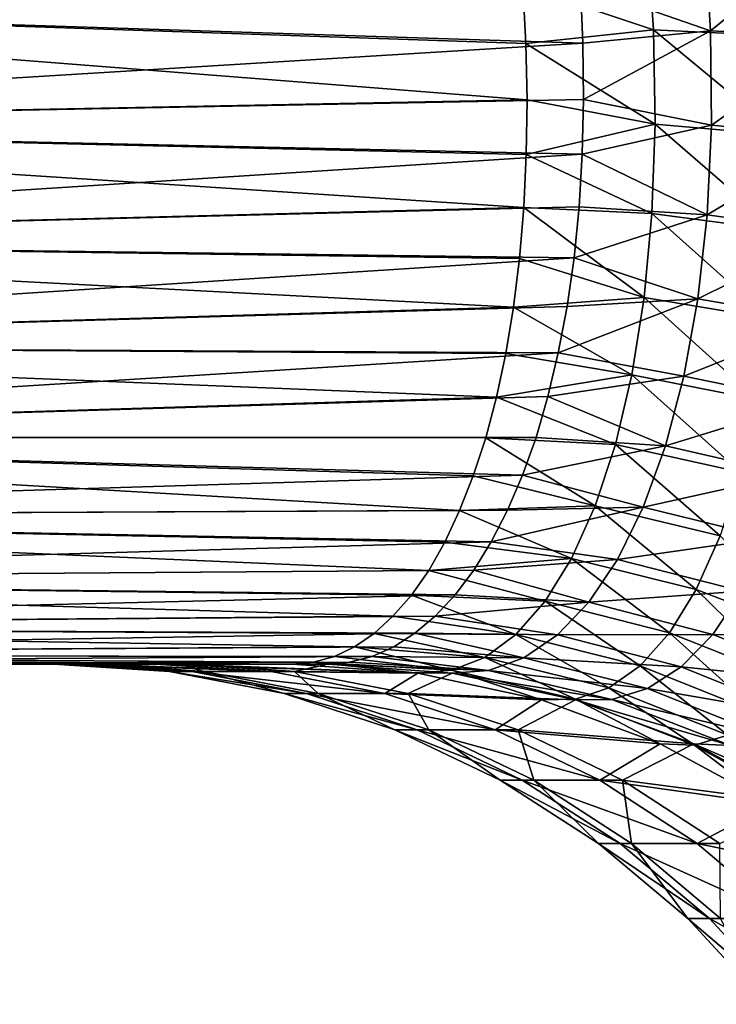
# Model space of a CAD drawing. Header units: millimetres. Extents: x -17.6 to 34.9, y -55.1 to 0.
# Tile 23 of 94: x -16.3 to -15.6, y -15.4 to -14.3. Entities that reach past the tile are written whole.
import ezdxf

# ---------------------------------------------------------------- set-up
doc = ezdxf.new("R2010")
doc.units = ezdxf.units.MM
doc.header["$LTSCALE"] = 38.447787
for name, color, linetype in [('2', 7, 'CONTINUOUS'), ('26', 7, 'CONTINUOUS'), ('34', 7, 'CONTINUOUS'), ('35', 7, 'CONTINUOUS'), ('42', 7, 'CONTINUOUS'), ('43', 7, 'CONTINUOUS')]:
    doc.layers.add(name, color=color, linetype=linetype)

msp = doc.modelspace()

# ---------------------------------------------------------------- linework, layer by layer
at = {"layer": '2', "linetype": 'Continuous'}
for points in [[(-16.1324, -15, 2.126), (-15.9858, -15, 3), (-17.3424, -15, 3), (-16.1324, -15, 2.126)], [(-16.1478, -15, 2.0113), (-16.1324, -15, 2.126), (-17.3424, -15, 3), (-16.1478, -15, 2.0113)], [(-16.2301, -15, 1.2362), (-16.1478, -15, 2.0113), (-17.3424, -15, 3), (-16.2301, -15, 1.2362)], [(-16.2468, -15, 1.0103), (-16.2301, -15, 1.2362), (-17.3424, -15, 3), (-16.2468, -15, 1.0103)], [(-16.2789, -15, 0.3252), (-16.2468, -15, 1.0103), (-17.3424, -15, 3), (-16.2789, -15, 0.3252)], [(-16.2847, -15, -0.0001), (-16.2789, -15, 0.3252), (-17.3424, -15, 3), (-16.2847, -15, -0.0001)], [(-16.2786, -15, -0.5648), (-16.2847, -15, -0.0001), (-17.3424, -15, 3), (-16.2786, -15, -0.5648)], [(-16.2593, -15, -1.0073), (-16.2786, -15, -0.5648), (-17.3424, -15, 3), (-16.2593, -15, -1.0073)], [(-16.2305, -15, -1.4272), (-16.2593, -15, -1.0073), (-17.3424, -15, 3), (-16.2305, -15, -1.4272)], [(-16.1743, -15, -2.0097), (-16.2305, -15, -1.4272), (-17.3424, -15, 3), (-16.1743, -15, -2.0097)], [(-16.1463, -15, -2.2377), (-16.1743, -15, -2.0097), (-17.3424, -15, 3), (-16.1463, -15, -2.2377)], [(-16.0245, -15, -3), (-16.1463, -15, -2.2377), (-17.3424, -15, 3), (-16.0245, -15, -3)], [(-17.3424, -15, -3), (-16.0245, -15, -3), (-17.3424, -15, 3), (-17.3424, -15, -3)]]:
    msp.add_3dface(points, dxfattribs=at)
at = {"layer": '26', "linetype": 'Continuous'}
for points in [[(-16.2789, -15, 0.3252), (-16.2847, -15, -0.0001), (-16.1581, -15.0081, 0.0029), (-16.2789, -15, 0.3252)], [(-16.2847, -15, -0.0001), (-16.2786, -15, -0.5648), (-16.1336, -15.0081, -0.9955), (-16.2847, -15, -0.0001)], [(-16.1581, -15.0081, 0.0029), (-16.2847, -15, -0.0001), (-16.1336, -15.0081, -0.9955), (-16.1581, -15.0081, 0.0029)], [(-16.2468, -15, 1.0103), (-16.2789, -15, 0.3252), (-16.1581, -15.0081, 0.0029), (-16.2468, -15, 1.0103)], [(-16.2786, -15, -0.5648), (-16.2593, -15, -1.0073), (-16.1336, -15.0081, -0.9955), (-16.2786, -15, -0.5648)], [(-16.2593, -15, -1.0073), (-16.2305, -15, -1.4272), (-16.0475, -15.0081, -1.9906), (-16.2593, -15, -1.0073)], [(-16.1336, -15.0081, -0.9955), (-16.2593, -15, -1.0073), (-16.0475, -15.0081, -1.9906), (-16.1336, -15.0081, -0.9955)], [(-16.2301, -15, 1.2362), (-16.2468, -15, 1.0103), (-16.1209, -15.0081, 1.001), (-16.2301, -15, 1.2362)], [(-16.1209, -15.0081, 1.001), (-16.2468, -15, 1.0103), (-16.1581, -15.0081, 0.0029), (-16.1209, -15.0081, 1.001)], [(-16.2305, -15, -1.4272), (-16.1743, -15, -2.0097), (-16.0475, -15.0081, -1.9906), (-16.2305, -15, -1.4272)], [(-16.1478, -15, 2.0113), (-16.2301, -15, 1.2362), (-16.1209, -15.0081, 1.001), (-16.1478, -15, 2.0113)], [(-16.1743, -15, -2.0097), (-16.1463, -15, -2.2377), (-15.8878, -15.0098, -2.9752), (-16.1743, -15, -2.0097)], [(-16.0475, -15.0081, -1.9906), (-16.1743, -15, -2.0097), (-15.8878, -15.0098, -2.9752), (-16.0475, -15.0081, -1.9906)], [(-16.0334, -15.0321, 0.0022), (-16.1209, -15.0081, 1.001), (-16.1581, -15.0081, 0.0029), (-16.0334, -15.0321, 0.0022)], [(-16.0334, -15.0321, 0.0022), (-16.1581, -15.0081, 0.0029), (-16.0091, -15.0321, -0.9886), (-16.0334, -15.0321, 0.0022)], [(-16.0091, -15.0321, -0.9886), (-16.1581, -15.0081, 0.0029), (-16.1336, -15.0081, -0.9955), (-16.0091, -15.0321, -0.9886)], [(-16.1324, -15, 2.126), (-16.1478, -15, 2.0113), (-16.0221, -15.0081, 1.9949), (-16.1324, -15, 2.126)], [(-16.0221, -15.0081, 1.9949), (-16.1478, -15, 2.0113), (-16.1209, -15.0081, 1.001), (-16.0221, -15.0081, 1.9949)], [(-16.1463, -15, -2.2377), (-16.0245, -15, -3), (-15.8878, -15.0098, -2.9752), (-16.1463, -15, -2.2377)], [(-16.0091, -15.0321, -0.9886), (-16.1336, -15.0081, -0.9955), (-15.9236, -15.0321, -1.976), (-16.0091, -15.0321, -0.9886)], [(-15.9236, -15.0321, -1.976), (-16.1336, -15.0081, -0.9955), (-16.0475, -15.0081, -1.9906), (-15.9236, -15.0321, -1.976)], [(-15.9858, -15, 3), (-16.1324, -15, 2.126), (-16.0221, -15.0081, 1.9949), (-15.9858, -15, 3)], [(-15.9964, -15.0321, 0.9925), (-16.0221, -15.0081, 1.9949), (-16.1209, -15.0081, 1.001), (-15.9964, -15.0321, 0.9925)], [(-15.9964, -15.0321, 0.9925), (-16.1209, -15.0081, 1.001), (-16.0334, -15.0321, 0.0022), (-15.9964, -15.0321, 0.9925)], [(-15.9236, -15.0321, -1.976), (-16.0475, -15.0081, -1.9906), (-15.8878, -15.0098, -2.9752), (-15.9236, -15.0321, -1.976)], [(-15.8506, -15.0098, 2.9735), (-15.9858, -15, 3), (-16.0221, -15.0081, 1.9949), (-15.8506, -15.0098, 2.9735)], [(-15.8984, -15.0321, 1.9787), (-15.8506, -15.0098, 2.9735), (-16.0221, -15.0081, 1.9949), (-15.8984, -15.0321, 1.9787)], [(-15.8984, -15.0321, 1.9787), (-16.0221, -15.0081, 1.9949), (-15.9964, -15.0321, 0.9925), (-15.8984, -15.0321, 1.9787)], [(-15.7532, -15.0389, -2.9508), (-15.9236, -15.0321, -1.976), (-15.8878, -15.0098, -2.9752), (-15.7532, -15.0389, -2.9508)], [(-15.7163, -15.0389, 2.9474), (-15.8506, -15.0098, 2.9735), (-15.8984, -15.0321, 1.9787), (-15.7163, -15.0389, 2.9474)], [(-15.9127, -15.0718, 0.0014), (-15.9964, -15.0321, 0.9925), (-16.0334, -15.0321, 0.0022), (-15.9127, -15.0718, 0.0014)], [(-15.9127, -15.0718, 0.0014), (-16.0334, -15.0321, 0.0022), (-15.8886, -15.0718, -0.9819), (-15.9127, -15.0718, 0.0014)], [(-15.8886, -15.0718, -0.9819), (-16.0334, -15.0321, 0.0022), (-16.0091, -15.0321, -0.9886), (-15.8886, -15.0718, -0.9819)], [(-15.8886, -15.0718, -0.9819), (-16.0091, -15.0321, -0.9886), (-15.8037, -15.0718, -1.9619), (-15.8886, -15.0718, -0.9819)], [(-15.8037, -15.0718, -1.9619), (-16.0091, -15.0321, -0.9886), (-15.9236, -15.0321, -1.976), (-15.8037, -15.0718, -1.9619)], [(-15.876, -15.0718, 0.9843), (-15.8984, -15.0321, 1.9787), (-15.9964, -15.0321, 0.9925), (-15.876, -15.0718, 0.9843)], [(-15.876, -15.0718, 0.9843), (-15.9964, -15.0321, 0.9925), (-15.9127, -15.0718, 0.0014), (-15.876, -15.0718, 0.9843)], [(-15.8037, -15.0718, -1.9619), (-15.9236, -15.0321, -1.976), (-15.7532, -15.0389, -2.9508), (-15.8037, -15.0718, -1.9619)], [(-15.7787, -15.0718, 1.9631), (-15.7163, -15.0389, 2.9474), (-15.8984, -15.0321, 1.9787), (-15.7787, -15.0718, 1.9631)], [(-15.7787, -15.0718, 1.9631), (-15.8984, -15.0321, 1.9787), (-15.876, -15.0718, 0.9843), (-15.7787, -15.0718, 1.9631)], [(-15.6239, -15.0868, -2.9274), (-15.8037, -15.0718, -1.9619), (-15.7532, -15.0389, -2.9508), (-15.6239, -15.0868, -2.9274)], [(-15.5873, -15.0868, 2.9224), (-15.7163, -15.0389, 2.9474), (-15.7787, -15.0718, 1.9631), (-15.5873, -15.0868, 2.9224)], [(-15.798, -15.1265, 0.0007), (-15.876, -15.0718, 0.9843), (-15.9127, -15.0718, 0.0014), (-15.798, -15.1265, 0.0007)], [(-15.798, -15.1265, 0.0007), (-15.9127, -15.0718, 0.0014), (-15.7741, -15.1265, -0.9756), (-15.798, -15.1265, 0.0007)], [(-15.7741, -15.1265, -0.9756), (-15.9127, -15.0718, 0.0014), (-15.8886, -15.0718, -0.9819), (-15.7741, -15.1265, -0.9756)], [(-15.7741, -15.1265, -0.9756), (-15.8886, -15.0718, -0.9819), (-15.6898, -15.1265, -1.9484), (-15.7741, -15.1265, -0.9756)], [(-15.6898, -15.1265, -1.9484), (-15.8886, -15.0718, -0.9819), (-15.8037, -15.0718, -1.9619), (-15.6898, -15.1265, -1.9484)], [(-15.7616, -15.1265, 0.9765), (-15.7787, -15.0718, 1.9631), (-15.876, -15.0718, 0.9843), (-15.7616, -15.1265, 0.9765)], [(-15.7616, -15.1265, 0.9765), (-15.876, -15.0718, 0.9843), (-15.798, -15.1265, 0.0007), (-15.7616, -15.1265, 0.9765)], [(-15.6898, -15.1265, -1.9484), (-15.8037, -15.0718, -1.9619), (-15.6239, -15.0868, -2.9274), (-15.6898, -15.1265, -1.9484)], [(-15.665, -15.1265, 1.9482), (-15.5873, -15.0868, 2.9224), (-15.7787, -15.0718, 1.9631), (-15.665, -15.1265, 1.9482)], [(-15.665, -15.1265, 1.9482), (-15.7787, -15.0718, 1.9631), (-15.7616, -15.1265, 0.9765), (-15.665, -15.1265, 1.9482)], [(-15.5024, -15.1526, -2.9054), (-15.6898, -15.1265, -1.9484), (-15.6239, -15.0868, -2.9274), (-15.5024, -15.1526, -2.9054)], [(-15.4662, -15.1526, 2.8989), (-15.5873, -15.0868, 2.9224), (-15.665, -15.1265, 1.9482), (-15.4662, -15.1526, 2.8989)], [(-15.6912, -15.1953, 0), (-15.7616, -15.1265, 0.9765), (-15.798, -15.1265, 0.0007), (-15.6912, -15.1953, 0)], [(-15.6912, -15.1953, 0), (-15.798, -15.1265, 0.0007), (-15.6674, -15.1953, -0.9697), (-15.6912, -15.1953, 0)], [(-15.6674, -15.1953, -0.9697), (-15.798, -15.1265, 0.0007), (-15.7741, -15.1265, -0.9756), (-15.6674, -15.1953, -0.9697)], [(-15.6674, -15.1953, -0.9697), (-15.7741, -15.1265, -0.9756), (-15.5838, -15.1953, -1.9359), (-15.6674, -15.1953, -0.9697)], [(-15.5838, -15.1953, -1.9359), (-15.7741, -15.1265, -0.9756), (-15.6898, -15.1265, -1.9484), (-15.5838, -15.1953, -1.9359)], [(-15.6551, -15.1953, 0.9692), (-15.665, -15.1265, 1.9482), (-15.7616, -15.1265, 0.9765), (-15.6551, -15.1953, 0.9692)], [(-15.6551, -15.1953, 0.9692), (-15.7616, -15.1265, 0.9765), (-15.6912, -15.1953, 0), (-15.6551, -15.1953, 0.9692)], [(-15.5838, -15.1953, -1.9359), (-15.6898, -15.1265, -1.9484), (-15.5024, -15.1526, -2.9054), (-15.5838, -15.1953, -1.9359)], [(-15.5591, -15.1953, 1.9344), (-15.4662, -15.1526, 2.8989), (-15.665, -15.1265, 1.9482), (-15.5591, -15.1953, 1.9344)], [(-15.5591, -15.1953, 1.9344), (-15.665, -15.1265, 1.9482), (-15.6551, -15.1953, 0.9692), (-15.5591, -15.1953, 1.9344)], [(-15.3912, -15.235, -2.8853), (-15.5838, -15.1953, -1.9359), (-15.5024, -15.1526, -2.9054), (-15.3912, -15.235, -2.8853)], [(-15.594, -15.2771, -0.0006), (-15.6551, -15.1953, 0.9692), (-15.6912, -15.1953, 0), (-15.594, -15.2771, -0.0006)], [(-15.594, -15.2771, -0.0006), (-15.6912, -15.1953, 0), (-15.5703, -15.2771, -0.9643), (-15.594, -15.2771, -0.0006)], [(-15.5703, -15.2771, -0.9643), (-15.6912, -15.1953, 0), (-15.6674, -15.1953, -0.9697), (-15.5703, -15.2771, -0.9643)], [(-15.5703, -15.2771, -0.9643), (-15.6674, -15.1953, -0.9697), (-15.4872, -15.2771, -1.9246), (-15.5703, -15.2771, -0.9643)], [(-15.4872, -15.2771, -1.9246), (-15.6674, -15.1953, -0.9697), (-15.5838, -15.1953, -1.9359), (-15.4872, -15.2771, -1.9246)], [(-15.5581, -15.2771, 0.9626), (-15.5591, -15.1953, 1.9344), (-15.6551, -15.1953, 0.9692), (-15.5581, -15.2771, 0.9626)], [(-15.5581, -15.2771, 0.9626), (-15.6551, -15.1953, 0.9692), (-15.594, -15.2771, -0.0006), (-15.5581, -15.2771, 0.9626)], [(-15.4872, -15.2771, -1.9246), (-15.5838, -15.1953, -1.9359), (-15.3912, -15.235, -2.8853), (-15.4872, -15.2771, -1.9246)], [(-15.5079, -15.3705, -0.0012), (-15.5581, -15.2771, 0.9626), (-15.594, -15.2771, -0.0006), (-15.5079, -15.3705, -0.0012)], [(-15.5079, -15.3705, -0.0012), (-15.594, -15.2771, -0.0006), (-15.4844, -15.3705, -0.9595), (-15.5079, -15.3705, -0.0012)], [(-15.4844, -15.3705, -0.9595), (-15.594, -15.2771, -0.0006), (-15.5703, -15.2771, -0.9643), (-15.4844, -15.3705, -0.9595)], [(-15.4844, -15.3705, -0.9595), (-15.5703, -15.2771, -0.9643), (-15.4017, -15.3705, -1.9145), (-15.4844, -15.3705, -0.9595)], [(-15.4017, -15.3705, -1.9145), (-15.5703, -15.2771, -0.9643), (-15.4872, -15.2771, -1.9246), (-15.4017, -15.3705, -1.9145)]]:
    msp.add_3dface(points, dxfattribs=at)
at = {"layer": '34', "linetype": 'Continuous'}
for points in [[(-15.7108, -14.2612, 3.9653), (-17.1486, -14.2776, 3.9606), (-15.708, -14.324, 3.9461), (-15.7108, -14.2612, 3.9653)], [(-17.1486, -14.2776, 3.9606), (-17.1601, -14.413, 3.9104), (-15.708, -14.324, 3.9461), (-17.1486, -14.2776, 3.9606)], [(-15.708, -14.324, 3.9461), (-17.1601, -14.413, 3.9104), (-15.7073, -14.3852, 3.9228), (-15.708, -14.324, 3.9461)], [(-15.7073, -14.3852, 3.9228), (-17.1601, -14.413, 3.9104), (-15.7088, -14.4447, 3.8957), (-15.7073, -14.3852, 3.9228)], [(-17.1601, -14.413, 3.9104), (-17.1754, -14.5388, 3.8425), (-15.7088, -14.4447, 3.8957), (-17.1601, -14.413, 3.9104)], [(-15.7088, -14.4447, 3.8957), (-17.1754, -14.5388, 3.8425), (-15.7122, -14.5023, 3.8647), (-15.7088, -14.4447, 3.8957)], [(-15.7122, -14.5023, 3.8647), (-17.1754, -14.5388, 3.8425), (-15.7177, -14.5577, 3.83), (-15.7122, -14.5023, 3.8647)], [(-17.1754, -14.5388, 3.8425), (-17.1943, -14.6531, 3.7572), (-15.7177, -14.5577, 3.83), (-17.1754, -14.5388, 3.8425)], [(-15.7177, -14.5577, 3.83), (-17.1943, -14.6531, 3.7572), (-15.7254, -14.6107, 3.7918), (-15.7177, -14.5577, 3.83)], [(-15.7254, -14.6107, 3.7918), (-17.1943, -14.6531, 3.7572), (-15.7349, -14.6611, 3.7503), (-15.7254, -14.6107, 3.7918)], [(-17.1943, -14.6531, 3.7572), (-17.2158, -14.7535, 3.6575), (-15.7349, -14.6611, 3.7503), (-17.1943, -14.6531, 3.7572)], [(-15.7349, -14.6611, 3.7503), (-17.2158, -14.7535, 3.6575), (-15.7461, -14.7087, 3.7055), (-15.7349, -14.6611, 3.7503)], [(-15.7461, -14.7087, 3.7055), (-17.2158, -14.7535, 3.6575), (-15.759, -14.7532, 3.6578), (-15.7461, -14.7087, 3.7055)], [(-17.2158, -14.7535, 3.6575), (-17.2396, -14.8393, 3.5437), (-15.7738, -14.7945, 3.6073), (-17.2158, -14.7535, 3.6575)], [(-15.759, -14.7532, 3.6578), (-17.2158, -14.7535, 3.6575), (-15.7738, -14.7945, 3.6073), (-15.759, -14.7532, 3.6578)], [(-15.7738, -14.7945, 3.6073), (-17.2396, -14.8393, 3.5437), (-15.7902, -14.8324, 3.5541), (-15.7738, -14.7945, 3.6073)], [(-15.7902, -14.8324, 3.5541), (-17.2396, -14.8393, 3.5437), (-15.8078, -14.8669, 3.4985), (-15.7902, -14.8324, 3.5541)], [(-17.2396, -14.8393, 3.5437), (-17.2649, -14.9082, 3.4179), (-15.8078, -14.8669, 3.4985), (-17.2396, -14.8393, 3.5437)], [(-15.8078, -14.8669, 3.4985), (-17.2649, -14.9082, 3.4179), (-15.8268, -14.8977, 3.4406), (-15.8078, -14.8669, 3.4985)], [(-15.8268, -14.8977, 3.4406), (-17.2649, -14.9082, 3.4179), (-15.8473, -14.9247, 3.3807), (-15.8268, -14.8977, 3.4406)], [(-17.2649, -14.9082, 3.4179), (-17.2913, -14.9594, 3.2819), (-15.8473, -14.9247, 3.3807), (-17.2649, -14.9082, 3.4179)], [(-15.8473, -14.9247, 3.3807), (-17.2913, -14.9594, 3.2819), (-15.8689, -14.9477, 3.3192), (-15.8473, -14.9247, 3.3807)], [(-15.8689, -14.9477, 3.3192), (-17.2913, -14.9594, 3.2819), (-15.8912, -14.9665, 3.2565), (-15.8689, -14.9477, 3.3192)], [(-17.2913, -14.9594, 3.2819), (-17.3171, -14.9898, 3.1431), (-15.8912, -14.9665, 3.2565), (-17.2913, -14.9594, 3.2819)], [(-15.8912, -14.9665, 3.2565), (-17.3171, -14.9898, 3.1431), (-15.9141, -14.9812, 3.193), (-15.8912, -14.9665, 3.2565)], [(-15.9141, -14.9812, 3.193), (-17.3171, -14.9898, 3.1431), (-15.9377, -14.9917, 3.1289), (-15.9141, -14.9812, 3.193)], [(-17.3171, -14.9898, 3.1431), (-17.3424, -15, 3), (-15.9377, -14.9917, 3.1289), (-17.3171, -14.9898, 3.1431)], [(-15.9377, -14.9917, 3.1289), (-17.3424, -15, 3), (-15.9622, -14.9979, 3.0645), (-15.9377, -14.9917, 3.1289)], [(-17.3424, -15, 3), (-15.9858, -15, 3), (-15.9622, -14.9979, 3.0645), (-17.3424, -15, 3)]]:
    msp.add_3dface(points, dxfattribs=at)
at = {"layer": '35', "linetype": 'Continuous'}
for points in [[(-15.7701, -14.3244, -3.9459), (-17.1486, -14.2776, -3.9606), (-15.7735, -14.2615, -3.9652), (-15.7701, -14.3244, -3.9459)], [(-17.1601, -14.413, -3.9104), (-17.1486, -14.2776, -3.9606), (-15.7689, -14.3857, -3.9226), (-17.1601, -14.413, -3.9104)], [(-15.7689, -14.3857, -3.9226), (-17.1486, -14.2776, -3.9606), (-15.7701, -14.3244, -3.9459), (-15.7689, -14.3857, -3.9226)], [(-15.7697, -14.4452, -3.8954), (-17.1601, -14.413, -3.9104), (-15.7689, -14.3857, -3.9226), (-15.7697, -14.4452, -3.8954)], [(-17.1754, -14.5388, -3.8425), (-17.1601, -14.413, -3.9104), (-15.7723, -14.5029, -3.8644), (-17.1754, -14.5388, -3.8425)], [(-15.7723, -14.5029, -3.8644), (-17.1601, -14.413, -3.9104), (-15.7697, -14.4452, -3.8954), (-15.7723, -14.5029, -3.8644)], [(-15.777, -14.5583, -3.8296), (-17.1754, -14.5388, -3.8425), (-15.7723, -14.5029, -3.8644), (-15.777, -14.5583, -3.8296)], [(-17.1943, -14.6531, -3.7572), (-17.1754, -14.5388, -3.8425), (-15.7836, -14.6114, -3.7914), (-17.1943, -14.6531, -3.7572)], [(-15.7836, -14.6114, -3.7914), (-17.1754, -14.5388, -3.8425), (-15.777, -14.5583, -3.8296), (-15.7836, -14.6114, -3.7914)], [(-15.7921, -14.6617, -3.7497), (-17.1943, -14.6531, -3.7572), (-15.7836, -14.6114, -3.7914), (-15.7921, -14.6617, -3.7497)], [(-17.2158, -14.7535, -3.6575), (-17.1943, -14.6531, -3.7572), (-15.8021, -14.7093, -3.7049), (-17.2158, -14.7535, -3.6575)], [(-15.8021, -14.7093, -3.7049), (-17.1943, -14.6531, -3.7572), (-15.7921, -14.6617, -3.7497), (-15.8021, -14.7093, -3.7049)], [(-15.8139, -14.7538, -3.6571), (-17.2158, -14.7535, -3.6575), (-15.8021, -14.7093, -3.7049), (-15.8139, -14.7538, -3.6571)], [(-17.2396, -14.8393, -3.5437), (-17.2158, -14.7535, -3.6575), (-15.8423, -14.8329, -3.5534), (-17.2396, -14.8393, -3.5437)], [(-15.8423, -14.8329, -3.5534), (-17.2158, -14.7535, -3.6575), (-15.8274, -14.795, -3.6066), (-15.8423, -14.8329, -3.5534)], [(-15.8274, -14.795, -3.6066), (-17.2158, -14.7535, -3.6575), (-15.8139, -14.7538, -3.6571), (-15.8274, -14.795, -3.6066)], [(-15.8585, -14.8673, -3.4979), (-17.2396, -14.8393, -3.5437), (-15.8423, -14.8329, -3.5534), (-15.8585, -14.8673, -3.4979)], [(-17.2649, -14.9082, -3.4179), (-17.2396, -14.8393, -3.5437), (-15.876, -14.898, -3.44), (-17.2649, -14.9082, -3.4179)], [(-15.876, -14.898, -3.44), (-17.2396, -14.8393, -3.5437), (-15.8585, -14.8673, -3.4979), (-15.876, -14.898, -3.44)], [(-15.8949, -14.925, -3.3801), (-17.2649, -14.9082, -3.4179), (-15.876, -14.898, -3.44), (-15.8949, -14.925, -3.3801)], [(-17.2913, -14.9594, -3.2819), (-17.2649, -14.9082, -3.4179), (-15.9149, -14.9479, -3.3186), (-17.2913, -14.9594, -3.2819)], [(-15.9149, -14.9479, -3.3186), (-17.2649, -14.9082, -3.4179), (-15.8949, -14.925, -3.3801), (-15.9149, -14.9479, -3.3186)], [(-15.9355, -14.9667, -3.256), (-17.2913, -14.9594, -3.2819), (-15.9149, -14.9479, -3.3186), (-15.9355, -14.9667, -3.256)], [(-17.3171, -14.9898, -3.1431), (-17.2913, -14.9594, -3.2819), (-15.9567, -14.9813, -3.1926), (-17.3171, -14.9898, -3.1431)], [(-15.9567, -14.9813, -3.1926), (-17.2913, -14.9594, -3.2819), (-15.9355, -14.9667, -3.256), (-15.9567, -14.9813, -3.1926)], [(-15.9787, -14.9917, -3.1287), (-17.3171, -14.9898, -3.1431), (-15.9567, -14.9813, -3.1926), (-15.9787, -14.9917, -3.1287)], [(-16.0245, -15, -3), (-17.3424, -15, -3), (-17.3171, -14.9898, -3.1431), (-16.0245, -15, -3)], [(-16.0245, -15, -3), (-17.3171, -14.9898, -3.1431), (-16.0014, -14.9979, -3.0644), (-16.0245, -15, -3)], [(-16.0014, -14.9979, -3.0644), (-17.3171, -14.9898, -3.1431), (-15.9787, -14.9917, -3.1287), (-16.0014, -14.9979, -3.0644)]]:
    msp.add_3dface(points, dxfattribs=at)
at = {"layer": '42', "linetype": 'Continuous'}
for points in [[(-15.5757, -14.2043, 3.9889), (-15.7108, -14.2612, 3.9653), (-15.5691, -14.3106, 3.9608), (-15.5757, -14.2043, 3.9889)], [(-15.5757, -14.2043, 3.9889), (-15.5691, -14.3106, 3.9608), (-15.439, -14.2045, 4.0186), (-15.5757, -14.2043, 3.9889)], [(-15.439, -14.2045, 4.0186), (-15.5691, -14.3106, 3.9608), (-15.4323, -14.3174, 3.9892), (-15.439, -14.2045, 4.0186)], [(-15.7108, -14.2612, 3.9653), (-15.708, -14.324, 3.9461), (-15.5691, -14.3106, 3.9608), (-15.7108, -14.2612, 3.9653)], [(-15.708, -14.324, 3.9461), (-15.7073, -14.3852, 3.9228), (-15.5691, -14.3106, 3.9608), (-15.708, -14.324, 3.9461)], [(-15.5691, -14.3106, 3.9608), (-15.7073, -14.3852, 3.9228), (-15.5682, -14.4132, 3.9213), (-15.5691, -14.3106, 3.9608)], [(-15.5691, -14.3106, 3.9608), (-15.5682, -14.4132, 3.9213), (-15.4323, -14.3174, 3.9892), (-15.5691, -14.3106, 3.9608)], [(-15.4323, -14.3174, 3.9892), (-15.5682, -14.4132, 3.9213), (-15.4314, -14.4262, 3.9474), (-15.4323, -14.3174, 3.9892)], [(-15.7073, -14.3852, 3.9228), (-15.7088, -14.4447, 3.8957), (-15.5682, -14.4132, 3.9213), (-15.7073, -14.3852, 3.9228)], [(-15.5682, -14.4132, 3.9213), (-15.7088, -14.4447, 3.8957), (-15.5729, -14.5109, 3.871), (-15.5682, -14.4132, 3.9213)], [(-15.5682, -14.4132, 3.9213), (-15.5729, -14.5109, 3.871), (-15.4314, -14.4262, 3.9474), (-15.5682, -14.4132, 3.9213)], [(-15.4314, -14.4262, 3.9474), (-15.5729, -14.5109, 3.871), (-15.4362, -14.5296, 3.8938), (-15.4314, -14.4262, 3.9474)], [(-15.7088, -14.4447, 3.8957), (-15.7122, -14.5023, 3.8647), (-15.5729, -14.5109, 3.871), (-15.7088, -14.4447, 3.8957)], [(-15.7122, -14.5023, 3.8647), (-15.7177, -14.5577, 3.83), (-15.5729, -14.5109, 3.871), (-15.7122, -14.5023, 3.8647)], [(-15.5729, -14.5109, 3.871), (-15.7177, -14.5577, 3.83), (-15.583, -14.6024, 3.8104), (-15.5729, -14.5109, 3.871)], [(-15.5729, -14.5109, 3.871), (-15.583, -14.6024, 3.8104), (-15.4362, -14.5296, 3.8938), (-15.5729, -14.5109, 3.871)], [(-15.4362, -14.5296, 3.8938), (-15.583, -14.6024, 3.8104), (-15.4464, -14.6261, 3.8291), (-15.4362, -14.5296, 3.8938)], [(-15.7177, -14.5577, 3.83), (-15.7254, -14.6107, 3.7918), (-15.583, -14.6024, 3.8104), (-15.7177, -14.5577, 3.83)], [(-15.7254, -14.6107, 3.7918), (-15.7349, -14.6611, 3.7503), (-15.583, -14.6024, 3.8104), (-15.7254, -14.6107, 3.7918)], [(-15.583, -14.6024, 3.8104), (-15.7349, -14.6611, 3.7503), (-15.5981, -14.6866, 3.7405), (-15.583, -14.6024, 3.8104)], [(-15.583, -14.6024, 3.8104), (-15.5981, -14.6866, 3.7405), (-15.4464, -14.6261, 3.8291), (-15.583, -14.6024, 3.8104)], [(-15.4464, -14.6261, 3.8291), (-15.5981, -14.6866, 3.7405), (-15.4618, -14.7145, 3.7545), (-15.4464, -14.6261, 3.8291)], [(-15.7349, -14.6611, 3.7503), (-15.7461, -14.7087, 3.7055), (-15.5981, -14.6866, 3.7405), (-15.7349, -14.6611, 3.7503)], [(-15.5981, -14.6866, 3.7405), (-15.7461, -14.7087, 3.7055), (-15.6181, -14.7625, 3.6622), (-15.5981, -14.6866, 3.7405)], [(-15.5981, -14.6866, 3.7405), (-15.6181, -14.7625, 3.6622), (-15.4618, -14.7145, 3.7545), (-15.5981, -14.6866, 3.7405)], [(-15.7461, -14.7087, 3.7055), (-15.759, -14.7532, 3.6578), (-15.6181, -14.7625, 3.6622), (-15.7461, -14.7087, 3.7055)], [(-15.4618, -14.7145, 3.7545), (-15.6181, -14.7625, 3.6622), (-15.482, -14.7936, 3.671), (-15.4618, -14.7145, 3.7545)], [(-15.759, -14.7532, 3.6578), (-15.7738, -14.7945, 3.6073), (-15.6181, -14.7625, 3.6622), (-15.759, -14.7532, 3.6578)], [(-15.6181, -14.7625, 3.6622), (-15.7738, -14.7945, 3.6073), (-15.6423, -14.8291, 3.5766), (-15.6181, -14.7625, 3.6622)], [(-15.6181, -14.7625, 3.6622), (-15.6423, -14.8291, 3.5766), (-15.482, -14.7936, 3.671), (-15.6181, -14.7625, 3.6622)], [(-15.7738, -14.7945, 3.6073), (-15.7902, -14.8324, 3.5541), (-15.6423, -14.8291, 3.5766), (-15.7738, -14.7945, 3.6073)], [(-15.482, -14.7936, 3.671), (-15.6423, -14.8291, 3.5766), (-15.5065, -14.8626, 3.58), (-15.482, -14.7936, 3.671)], [(-15.7902, -14.8324, 3.5541), (-15.8078, -14.8669, 3.4985), (-15.6423, -14.8291, 3.5766), (-15.7902, -14.8324, 3.5541)], [(-15.6423, -14.8291, 3.5766), (-15.8078, -14.8669, 3.4985), (-15.6703, -14.886, 3.4848), (-15.6423, -14.8291, 3.5766)], [(-15.6423, -14.8291, 3.5766), (-15.6703, -14.886, 3.4848), (-15.5065, -14.8626, 3.58), (-15.6423, -14.8291, 3.5766)], [(-15.8078, -14.8669, 3.4985), (-15.8268, -14.8977, 3.4406), (-15.6703, -14.886, 3.4848), (-15.8078, -14.8669, 3.4985)], [(-15.5065, -14.8626, 3.58), (-15.6703, -14.886, 3.4848), (-15.5349, -14.9208, 3.4826), (-15.5065, -14.8626, 3.58)], [(-15.6703, -14.886, 3.4848), (-15.8268, -14.8977, 3.4406), (-15.7017, -14.9325, 3.3879), (-15.6703, -14.886, 3.4848)], [(-15.6703, -14.886, 3.4848), (-15.7017, -14.9325, 3.3879), (-15.5349, -14.9208, 3.4826), (-15.6703, -14.886, 3.4848)], [(-15.8268, -14.8977, 3.4406), (-15.8473, -14.9247, 3.3807), (-15.7017, -14.9325, 3.3879), (-15.8268, -14.8977, 3.4406)], [(-15.5349, -14.9208, 3.4826), (-15.7017, -14.9325, 3.3879), (-15.5666, -14.9677, 3.3804), (-15.5349, -14.9208, 3.4826)], [(-15.5349, -14.9208, 3.4826), (-15.5666, -14.9677, 3.3804), (-15.4048, -14.9715, 3.4905), (-15.5349, -14.9208, 3.4826)], [(-15.8473, -14.9247, 3.3807), (-15.8689, -14.9477, 3.3192), (-15.7017, -14.9325, 3.3879), (-15.8473, -14.9247, 3.3807)], [(-15.7017, -14.9325, 3.3879), (-15.8689, -14.9477, 3.3192), (-15.7359, -14.9683, 3.2872), (-15.7017, -14.9325, 3.3879)], [(-15.7017, -14.9325, 3.3879), (-15.7359, -14.9683, 3.2872), (-15.5666, -14.9677, 3.3804), (-15.7017, -14.9325, 3.3879)], [(-15.8689, -14.9477, 3.3192), (-15.8912, -14.9665, 3.2565), (-15.7359, -14.9683, 3.2872), (-15.8689, -14.9477, 3.3192)], [(-15.8912, -14.9665, 3.2565), (-15.9141, -14.9812, 3.193), (-15.7725, -14.9932, 3.1837), (-15.8912, -14.9665, 3.2565)], [(-15.7359, -14.9683, 3.2872), (-15.8912, -14.9665, 3.2565), (-15.7725, -14.9932, 3.1837), (-15.7359, -14.9683, 3.2872)], [(-15.7359, -14.9683, 3.2872), (-15.7725, -14.9932, 3.1837), (-15.6011, -15.0031, 3.2744), (-15.7359, -14.9683, 3.2872)], [(-15.5666, -14.9677, 3.3804), (-15.7359, -14.9683, 3.2872), (-15.6011, -15.0031, 3.2744), (-15.5666, -14.9677, 3.3804)], [(-15.5666, -14.9677, 3.3804), (-15.6011, -15.0031, 3.2744), (-15.4367, -15.0197, 3.3811), (-15.5666, -14.9677, 3.3804)], [(-15.4048, -14.9715, 3.4905), (-15.5666, -14.9677, 3.3804), (-15.4367, -15.0197, 3.3811), (-15.4048, -14.9715, 3.4905)], [(-15.9141, -14.9812, 3.193), (-15.9377, -14.9917, 3.1289), (-15.7725, -14.9932, 3.1837), (-15.9141, -14.9812, 3.193)], [(-15.9622, -14.9979, 3.0645), (-15.9858, -15, 3), (-15.8109, -15.007, 3.0787), (-15.9622, -14.9979, 3.0645)], [(-15.9377, -14.9917, 3.1289), (-15.9622, -14.9979, 3.0645), (-15.8109, -15.007, 3.0787), (-15.9377, -14.9917, 3.1289)], [(-15.7725, -14.9932, 3.1837), (-15.9377, -14.9917, 3.1289), (-15.8109, -15.007, 3.0787), (-15.7725, -14.9932, 3.1837)], [(-15.7725, -14.9932, 3.1837), (-15.8109, -15.007, 3.0787), (-15.6379, -15.0267, 3.1661), (-15.7725, -14.9932, 3.1837)], [(-15.6011, -15.0031, 3.2744), (-15.7725, -14.9932, 3.1837), (-15.6379, -15.0267, 3.1661), (-15.6011, -15.0031, 3.2744)], [(-15.9858, -15, 3), (-15.8506, -15.0098, 2.9735), (-15.8109, -15.007, 3.0787), (-15.9858, -15, 3)], [(-15.8109, -15.007, 3.0787), (-15.8506, -15.0098, 2.9735), (-15.6765, -15.0386, 3.0566), (-15.8109, -15.007, 3.0787)], [(-15.6379, -15.0267, 3.1661), (-15.8109, -15.007, 3.0787), (-15.6765, -15.0386, 3.0566), (-15.6379, -15.0267, 3.1661)], [(-15.6011, -15.0031, 3.2744), (-15.6379, -15.0267, 3.1661), (-15.4715, -15.0554, 3.2682), (-15.6011, -15.0031, 3.2744)], [(-15.4367, -15.0197, 3.3811), (-15.6011, -15.0031, 3.2744), (-15.4715, -15.0554, 3.2682), (-15.4367, -15.0197, 3.3811)], [(-15.8506, -15.0098, 2.9735), (-15.7163, -15.0389, 2.9474), (-15.6765, -15.0386, 3.0566), (-15.8506, -15.0098, 2.9735)], [(-15.6379, -15.0267, 3.1661), (-15.6765, -15.0386, 3.0566), (-15.5086, -15.0784, 3.1532), (-15.6379, -15.0267, 3.1661)], [(-15.4715, -15.0554, 3.2682), (-15.6379, -15.0267, 3.1661), (-15.5086, -15.0784, 3.1532), (-15.4715, -15.0554, 3.2682)], [(-15.6765, -15.0386, 3.0566), (-15.7163, -15.0389, 2.9474), (-15.5473, -15.0888, 3.0374), (-15.6765, -15.0386, 3.0566)], [(-15.7163, -15.0389, 2.9474), (-15.5873, -15.0868, 2.9224), (-15.5473, -15.0888, 3.0374), (-15.7163, -15.0389, 2.9474)], [(-15.5086, -15.0784, 3.1532), (-15.6765, -15.0386, 3.0566), (-15.5473, -15.0888, 3.0374), (-15.5086, -15.0784, 3.1532)], [(-15.5873, -15.0868, 2.9224), (-15.4662, -15.1526, 2.8989), (-15.4261, -15.1566, 3.0216), (-15.5873, -15.0868, 2.9224)], [(-15.5473, -15.0888, 3.0374), (-15.5873, -15.0868, 2.9224), (-15.4261, -15.1566, 3.0216), (-15.5473, -15.0888, 3.0374)]]:
    msp.add_3dface(points, dxfattribs=at)
at = {"layer": '43', "linetype": 'Continuous'}
for points in [[(-15.6314, -14.3096, -3.9611), (-15.7735, -14.2615, -3.9652), (-15.6386, -14.2037, -3.989), (-15.6314, -14.3096, -3.9611)], [(-15.4946, -14.3159, -3.9897), (-15.6386, -14.2037, -3.989), (-15.502, -14.2035, -4.0188), (-15.4946, -14.3159, -3.9897)], [(-15.6314, -14.3096, -3.9611), (-15.6386, -14.2037, -3.989), (-15.4946, -14.3159, -3.9897), (-15.6314, -14.3096, -3.9611)], [(-15.7701, -14.3244, -3.9459), (-15.7735, -14.2615, -3.9652), (-15.6314, -14.3096, -3.9611), (-15.7701, -14.3244, -3.9459)], [(-15.6295, -14.412, -3.9219), (-15.7701, -14.3244, -3.9459), (-15.6314, -14.3096, -3.9611), (-15.6295, -14.412, -3.9219)], [(-15.6295, -14.412, -3.9219), (-15.6314, -14.3096, -3.9611), (-15.4927, -14.4243, -3.9483), (-15.6295, -14.412, -3.9219)], [(-15.4927, -14.4243, -3.9483), (-15.6314, -14.3096, -3.9611), (-15.4946, -14.3159, -3.9897), (-15.4927, -14.4243, -3.9483)], [(-15.7689, -14.3857, -3.9226), (-15.7701, -14.3244, -3.9459), (-15.6295, -14.412, -3.9219), (-15.7689, -14.3857, -3.9226)], [(-15.7697, -14.4452, -3.8954), (-15.7689, -14.3857, -3.9226), (-15.6295, -14.412, -3.9219), (-15.7697, -14.4452, -3.8954)], [(-15.6329, -14.5095, -3.8718), (-15.7697, -14.4452, -3.8954), (-15.6295, -14.412, -3.9219), (-15.6329, -14.5095, -3.8718)], [(-15.6329, -14.5095, -3.8718), (-15.6295, -14.412, -3.9219), (-15.4962, -14.5274, -3.8951), (-15.6329, -14.5095, -3.8718)], [(-15.4962, -14.5274, -3.8951), (-15.6295, -14.412, -3.9219), (-15.4927, -14.4243, -3.9483), (-15.4962, -14.5274, -3.8951)], [(-15.7723, -14.5029, -3.8644), (-15.7697, -14.4452, -3.8954), (-15.6329, -14.5095, -3.8718), (-15.7723, -14.5029, -3.8644)], [(-15.777, -14.5583, -3.8296), (-15.7723, -14.5029, -3.8644), (-15.6414, -14.6009, -3.8115), (-15.777, -14.5583, -3.8296)], [(-15.6414, -14.6009, -3.8115), (-15.7723, -14.5029, -3.8644), (-15.6329, -14.5095, -3.8718), (-15.6414, -14.6009, -3.8115)], [(-15.6414, -14.6009, -3.8115), (-15.6329, -14.5095, -3.8718), (-15.5048, -14.6238, -3.8309), (-15.6414, -14.6009, -3.8115)], [(-15.5048, -14.6238, -3.8309), (-15.6329, -14.5095, -3.8718), (-15.4962, -14.5274, -3.8951), (-15.5048, -14.6238, -3.8309)], [(-15.7836, -14.6114, -3.7914), (-15.777, -14.5583, -3.8296), (-15.6414, -14.6009, -3.8115), (-15.7836, -14.6114, -3.7914)], [(-15.6548, -14.6851, -3.7419), (-15.7836, -14.6114, -3.7914), (-15.6414, -14.6009, -3.8115), (-15.6548, -14.6851, -3.7419)], [(-15.6548, -14.6851, -3.7419), (-15.6414, -14.6009, -3.8115), (-15.5184, -14.7121, -3.7567), (-15.6548, -14.6851, -3.7419)], [(-15.5184, -14.7121, -3.7567), (-15.6414, -14.6009, -3.8115), (-15.5048, -14.6238, -3.8309), (-15.5184, -14.7121, -3.7567)], [(-15.7921, -14.6617, -3.7497), (-15.7836, -14.6114, -3.7914), (-15.6548, -14.6851, -3.7419), (-15.7921, -14.6617, -3.7497)], [(-15.8021, -14.7093, -3.7049), (-15.7921, -14.6617, -3.7497), (-15.6548, -14.6851, -3.7419), (-15.8021, -14.7093, -3.7049)], [(-15.6727, -14.761, -3.6638), (-15.8021, -14.7093, -3.7049), (-15.6548, -14.6851, -3.7419), (-15.6727, -14.761, -3.6638)], [(-15.6727, -14.761, -3.6638), (-15.6548, -14.6851, -3.7419), (-15.5365, -14.7912, -3.6737), (-15.6727, -14.761, -3.6638)], [(-15.5365, -14.7912, -3.6737), (-15.6548, -14.6851, -3.7419), (-15.5184, -14.7121, -3.7567), (-15.5365, -14.7912, -3.6737)], [(-15.8139, -14.7538, -3.6571), (-15.8021, -14.7093, -3.7049), (-15.6727, -14.761, -3.6638), (-15.8139, -14.7538, -3.6571)], [(-15.8274, -14.795, -3.6066), (-15.8139, -14.7538, -3.6571), (-15.6947, -14.8278, -3.5784), (-15.8274, -14.795, -3.6066)], [(-15.6947, -14.8278, -3.5784), (-15.8139, -14.7538, -3.6571), (-15.6727, -14.761, -3.6638), (-15.6947, -14.8278, -3.5784)], [(-15.6947, -14.8278, -3.5784), (-15.6727, -14.761, -3.6638), (-15.5588, -14.8604, -3.583), (-15.6947, -14.8278, -3.5784)], [(-15.5588, -14.8604, -3.583), (-15.6727, -14.761, -3.6638), (-15.5365, -14.7912, -3.6737), (-15.5588, -14.8604, -3.583)], [(-15.8423, -14.8329, -3.5534), (-15.8274, -14.795, -3.6066), (-15.6947, -14.8278, -3.5784), (-15.8423, -14.8329, -3.5534)], [(-15.8585, -14.8673, -3.4979), (-15.8423, -14.8329, -3.5534), (-15.7204, -14.8849, -3.4868), (-15.8585, -14.8673, -3.4979)], [(-15.7204, -14.8849, -3.4868), (-15.8423, -14.8329, -3.5534), (-15.6947, -14.8278, -3.5784), (-15.7204, -14.8849, -3.4868)], [(-15.7204, -14.8849, -3.4868), (-15.6947, -14.8278, -3.5784), (-15.5847, -14.9189, -3.486), (-15.7204, -14.8849, -3.4868)], [(-15.5847, -14.9189, -3.486), (-15.6947, -14.8278, -3.5784), (-15.5588, -14.8604, -3.583), (-15.5847, -14.9189, -3.486)], [(-15.876, -14.898, -3.44), (-15.8585, -14.8673, -3.4979), (-15.7204, -14.8849, -3.4868), (-15.876, -14.898, -3.44)], [(-15.5847, -14.9189, -3.486), (-15.5588, -14.8604, -3.583), (-15.4544, -14.9689, -3.4952), (-15.5847, -14.9189, -3.486)], [(-15.7493, -14.9316, -3.39), (-15.876, -14.898, -3.44), (-15.7204, -14.8849, -3.4868), (-15.7493, -14.9316, -3.39)], [(-15.7493, -14.9316, -3.39), (-15.7204, -14.8849, -3.4868), (-15.6139, -14.9661, -3.3839), (-15.7493, -14.9316, -3.39)], [(-15.6139, -14.9661, -3.3839), (-15.7204, -14.8849, -3.4868), (-15.5847, -14.9189, -3.486), (-15.6139, -14.9661, -3.3839)], [(-15.8949, -14.925, -3.3801), (-15.876, -14.898, -3.44), (-15.7493, -14.9316, -3.39), (-15.8949, -14.925, -3.3801)], [(-15.6139, -14.9661, -3.3839), (-15.5847, -14.9189, -3.486), (-15.4838, -15.0176, -3.3862), (-15.6139, -14.9661, -3.3839)], [(-15.4838, -15.0176, -3.3862), (-15.5847, -14.9189, -3.486), (-15.4544, -14.9689, -3.4952), (-15.4838, -15.0176, -3.3862)], [(-15.9149, -14.9479, -3.3186), (-15.8949, -14.925, -3.3801), (-15.781, -14.9677, -3.2893), (-15.9149, -14.9479, -3.3186)], [(-15.781, -14.9677, -3.2893), (-15.8949, -14.925, -3.3801), (-15.7493, -14.9316, -3.39), (-15.781, -14.9677, -3.2893)], [(-15.781, -14.9677, -3.2893), (-15.7493, -14.9316, -3.39), (-15.6458, -15.0019, -3.2781), (-15.781, -14.9677, -3.2893)], [(-15.6458, -15.0019, -3.2781), (-15.7493, -14.9316, -3.39), (-15.6139, -14.9661, -3.3839), (-15.6458, -15.0019, -3.2781)], [(-15.9355, -14.9667, -3.256), (-15.9149, -14.9479, -3.3186), (-15.781, -14.9677, -3.2893), (-15.9355, -14.9667, -3.256)], [(-15.6458, -15.0019, -3.2781), (-15.6139, -14.9661, -3.3839), (-15.516, -15.0537, -3.2735), (-15.6458, -15.0019, -3.2781)], [(-15.516, -15.0537, -3.2735), (-15.6139, -14.9661, -3.3839), (-15.4838, -15.0176, -3.3862), (-15.516, -15.0537, -3.2735)], [(-15.9567, -14.9813, -3.1926), (-15.9355, -14.9667, -3.256), (-15.8149, -14.9928, -3.1858), (-15.9567, -14.9813, -3.1926)], [(-15.8149, -14.9928, -3.1858), (-15.9355, -14.9667, -3.256), (-15.781, -14.9677, -3.2893), (-15.8149, -14.9928, -3.1858)], [(-15.8149, -14.9928, -3.1858), (-15.781, -14.9677, -3.2893), (-15.68, -15.0259, -3.1698), (-15.8149, -14.9928, -3.1858)], [(-15.68, -15.0259, -3.1698), (-15.781, -14.9677, -3.2893), (-15.6458, -15.0019, -3.2781), (-15.68, -15.0259, -3.1698)], [(-15.9787, -14.9917, -3.1287), (-15.9567, -14.9813, -3.1926), (-15.8507, -15.0068, -3.0806), (-15.9787, -14.9917, -3.1287)], [(-15.8507, -15.0068, -3.0806), (-15.9567, -14.9813, -3.1926), (-15.8149, -14.9928, -3.1858), (-15.8507, -15.0068, -3.0806)], [(-16.0245, -15, -3), (-16.0014, -14.9979, -3.0644), (-15.8878, -15.0098, -2.9752), (-16.0245, -15, -3)], [(-16.0014, -14.9979, -3.0644), (-15.9787, -14.9917, -3.1287), (-15.8507, -15.0068, -3.0806), (-16.0014, -14.9979, -3.0644)], [(-15.8878, -15.0098, -2.9752), (-16.0014, -14.9979, -3.0644), (-15.8507, -15.0068, -3.0806), (-15.8878, -15.0098, -2.9752)], [(-15.8507, -15.0068, -3.0806), (-15.8149, -14.9928, -3.1858), (-15.716, -15.0382, -3.0602), (-15.8507, -15.0068, -3.0806)], [(-15.716, -15.0382, -3.0602), (-15.8149, -14.9928, -3.1858), (-15.68, -15.0259, -3.1698), (-15.716, -15.0382, -3.0602)], [(-15.7532, -15.0389, -2.9508), (-15.8878, -15.0098, -2.9752), (-15.8507, -15.0068, -3.0806), (-15.7532, -15.0389, -2.9508)], [(-15.7532, -15.0389, -2.9508), (-15.8507, -15.0068, -3.0806), (-15.716, -15.0382, -3.0602), (-15.7532, -15.0389, -2.9508)], [(-15.68, -15.0259, -3.1698), (-15.6458, -15.0019, -3.2781), (-15.5504, -15.0773, -3.1585), (-15.68, -15.0259, -3.1698)], [(-15.5504, -15.0773, -3.1585), (-15.6458, -15.0019, -3.2781), (-15.516, -15.0537, -3.2735), (-15.5504, -15.0773, -3.1585)], [(-15.716, -15.0382, -3.0602), (-15.68, -15.0259, -3.1698), (-15.5865, -15.0882, -3.0426), (-15.716, -15.0382, -3.0602)], [(-15.5865, -15.0882, -3.0426), (-15.68, -15.0259, -3.1698), (-15.5504, -15.0773, -3.1585), (-15.5865, -15.0882, -3.0426)], [(-15.6239, -15.0868, -2.9274), (-15.7532, -15.0389, -2.9508), (-15.716, -15.0382, -3.0602), (-15.6239, -15.0868, -2.9274)], [(-15.6239, -15.0868, -2.9274), (-15.716, -15.0382, -3.0602), (-15.5865, -15.0882, -3.0426), (-15.6239, -15.0868, -2.9274)], [(-15.5865, -15.0882, -3.0426), (-15.5504, -15.0773, -3.1585), (-15.465, -15.1559, -3.0283), (-15.5865, -15.0882, -3.0426)], [(-15.5024, -15.1526, -2.9054), (-15.6239, -15.0868, -2.9274), (-15.5865, -15.0882, -3.0426), (-15.5024, -15.1526, -2.9054)], [(-15.5024, -15.1526, -2.9054), (-15.5865, -15.0882, -3.0426), (-15.465, -15.1559, -3.0283), (-15.5024, -15.1526, -2.9054)]]:
    msp.add_3dface(points, dxfattribs=at)

doc.saveas('drawing.dxf')
